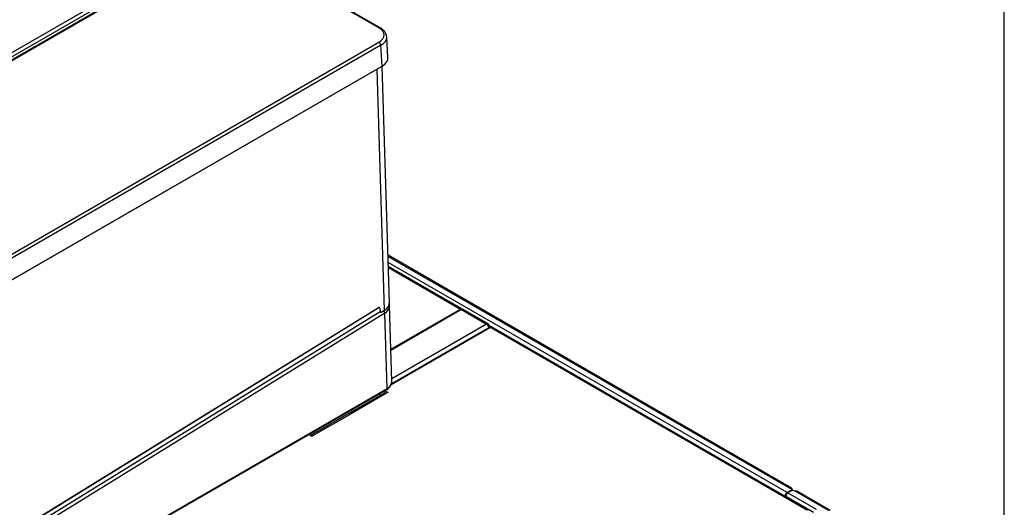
# Model space of a CAD drawing. Header units: millimetres. Extents: x 0 to 287, y 0 to 200.
# Tile 56 of 57: x 250 to 287, y 141 to 159. Entities that reach past the tile are written whole.
import ezdxf

# ---------------------------------------------------------------- set-up
doc = ezdxf.new("R2010")
doc.units = ezdxf.units.MM
for name, color, linetype in [('130.190_BW4C_CTM', 7, 'Continuous'), ('Défaut', 7, 'Continuous'), ('Marges', 7, 'Continuous')]:
    doc.layers.add(name, color=color, linetype=linetype)

# ---------------------------------------------------------------- blocks, each defined once
blk = doc.blocks.new('SE3')
at = {"layer": '130.190_BW4C_CTM', "color": 7, "linetype": 'Continuous'}
for p, q in [((228.819, 145.921), (257.161, 162.288)), ((257.231, 162.168), (228.89, 145.801)), ((257.386, 162.146), (229.044, 145.782)), ((257.436, 162.141), (229.094, 145.777)), ((263.679, 159.062), (258.347, 162.141)), ((263.729, 159.067), (258.397, 162.146)), ((263.968, 158.736), (263.956, 158.792)), ((264.015, 157.959), (263.968, 158.736)), ((235.338, 142.173), (263.679, 158.536)), ((263.75, 158.416), (235.408, 142.053)), ((263.797, 157.639), (263.75, 158.416)), ((235.408, 141.249), (263.797, 157.639)), ((263.762, 157.617), (235.408, 141.247)), ((263.89, 148.532), (263.613, 157.531)), ((264.071, 148.804), (263.799, 157.64)), ((279.064, 141.895), (264.016, 150.583)), ((264.018, 150.542), (279.004, 141.889)), ((278.897, 141.729), (264.025, 150.316)), ((266.775, 148.583), (264.029, 150.168)), ((264.03, 150.128), (266.716, 148.577)), ((263.893, 148.428), (233.911, 129.909)), ((235.471, 131.038), (263.724, 148.489)), ((263.396, 148.459), (235.502, 131.23)), ((235.529, 131.248), (263.651, 148.618)), ((235.535, 131.262), (263.656, 148.632)), ((263.711, 148.621), (263.652, 148.62)), ((263.714, 148.606), (263.724, 148.483)), ((263.765, 148.455), (263.89, 148.532)), ((263.98, 145.613), (263.893, 148.428)), ((264.161, 145.875), (264.074, 148.7)), ((264.124, 147.081), (266.716, 148.577)), ((266.758, 148.553), (264.126, 147.033)), ((266.758, 148.553), (266.716, 148.577)), ((266.737, 148.541), (266.716, 148.577)), ((266.758, 148.553), (267.693, 148.013)), ((267.752, 148.019), (266.817, 148.559)), ((267.693, 148.013), (264.158, 145.972)), ((267.777, 147.965), (267.693, 148.013)), ((267.837, 147.884), (264.131, 145.744)), ((267.787, 147.889), (264.141, 145.784)), ((267.776, 147.973), (278.82, 141.597)), ((279.655, 141.061), (267.837, 147.884)), ((279.717, 141.067), (267.899, 147.89)), ((233.89, 128.208), (263.959, 145.568)), ((233.911, 128.253), (263.98, 145.613)), ((263.895, 145.453), (261.126, 143.854)), ((263.964, 145.433), (262.619, 144.656)), ((263.902, 145.53), (264.017, 145.464)), ((263.946, 145.423), (263.902, 145.449)), ((264.001, 145.461), (263.959, 145.436)), ((263.959, 145.436), (263.964, 145.433)), ((264.006, 145.457), (264.001, 145.461)), ((264.017, 145.464), (264.006, 145.457)), ((263.728, 145.357), (263.661, 145.396)), ((262.576, 144.632), (261.231, 143.855)), ((262.613, 144.659), (262.571, 144.635)), ((262.571, 144.635), (262.576, 144.632)), ((262.619, 144.656), (262.613, 144.659)), ((261.178, 143.824), (261.059, 143.893)), ((261.189, 143.831), (261.178, 143.824)), ((261.226, 143.858), (261.183, 143.834)), ((261.183, 143.834), (261.189, 143.831)), ((261.231, 143.855), (261.226, 143.858)), ((278.897, 141.729), (279.089, 141.84)), ((279.117, 141.824), (278.925, 141.713)), ((279.089, 141.84), (279.004, 141.889)), ((279.018, 141.8), (279.018, 141.767)), ((279.089, 141.808), (279.089, 141.84)), ((279.117, 141.824), (279.202, 141.775)), ((280.439, 141.061), (279.202, 141.775)), ((280.507, 141.062), (279.262, 141.781)), ((279.878, 140.987), (278.849, 141.581)), ((278.925, 141.713), (279.978, 141.105)), ((279.018, 141.483), (279.018, 141.47)), ((279.089, 141.442), (279.089, 141.429)), ((279.124, 141.409), (279.124, 141.422)), ((279.126, 141.421), (279.126, 141.408)), ((279.278, 141.32), (279.278, 141.333))]:
    blk.add_line(p, q, dxfattribs=at)
for centre, radius, start, end in [((263.722, 148.678), 0.35, 3.6195, 18.2686), ((263.2, 148.805), 0.397, 299.4619, 309.9362), ((263.811, 145.883), 0.348, 295.1086, 353.7099)]:
    blk.add_arc(centre, radius, start, end, dxfattribs=at)
for centre, major_axis, ratio, start_param, end_param in [((263.679, 158.98), (-0.05, -0.0866), 0.57735, 3.141031, 3.926991), ((263.223, 158.799), (-0.646, 0), 0.576647, 2.356803, 3.926382), ((263.223, 158.717), (-0.746, -0.006), 0.576811, 2.352135, 3.171788), ((263.223, 158.717), (-0.746, -0.006), 0.576811, 3.171788, 3.285466), ((263.679, 158.454), (0.05, -0.0866), 0.57735, 0.820305, 2.356194), ((263.269, 157.942), (-0.746, -0.003), 0.576735, 2.35447, 3.174123), ((263.762, 157.658), (-0.025, 0.0433), 0.57735, 2.356194, 3.961897), ((263.269, 157.901), (-0.696, 0), 0.576647, -3.926382, -3.85491), ((263.451, 148.785), (-0.62, -0.019), 0.597148, 2.338121, 3.141593), ((263.393, 148.539), (-0.0526, 0.0851), 0.556849, -3.968471, -3.943845), ((263.635, 148.644), (-0.0158, 0.0255), 0.556849, 3.141593, 3.910136), ((263.658, 148.567), (-0.04, -0.0693), 0.57735, 2.443461, 3.961897), ((263.773, 148.516), (0.035, 0.0606), 0.57735, 2.443461, 3.757741), ((263.822, 148.469), (0.0526, -0.0851), 0.556849, 0.768544, 1.756555), ((263.455, 148.681), (-0.62, -0.019), 0.597148, 2.338121, 3.142787), ((266.716, 148.481), (-0.059, -0.102), 0.57735, 2.773812, 3.926991), ((266.758, 148.456), (-0.059, -0.102), 0.57735, 3.141593, 3.926991), ((267.693, 147.917), (-0.059, -0.102), 0.57735, 2.356194, 3.926991), ((267.693, 147.917), (0.059, -0.102), 0.57735, 0.925594, 2.356194), ((267.837, 147.802), (0.05, -0.0867), 0.57735, 2.356194, 3.141593), ((267.837, 147.782), (-0.062, -0.108), 0.57735, 3.141593, 3.926991), ((263.541, 145.867), (-0.62, -0.003), 0.580588, 2.352933, 3.091612), ((263.541, 145.867), (-0.62, -0.003), 0.580588, 3.091612, 3.156404), ((263.972, 145.489), (0.1, 0), 0.57735, 2.356194, 3.926991), ((263.972, 145.571), (0.1, 0), 0.57735, 3.873225, 3.926991), ((263.909, 145.654), (-0.05, 0.0866), 0.57735, 3.141593, 3.926991), ((279.004, 141.791), (-0.06, -0.104), 0.57735, 2.356194, 3.926991), ((279.004, 141.791), (-0.12, 0), 0.57735, 3.587154, 3.926991), ((279.202, 141.677), (-0.06, -0.104), 0.57735, 3.141593, 3.926991), ((278.897, 141.641), (-0.054, -0.0935), 0.57735, 3.926991, 5.497787), ((278.925, 141.625), (-0.054, -0.0935), 0.57735, 3.926991, 5.497787)]:
    blk.add_ellipse(centre, major_axis=major_axis, ratio=ratio, start_param=start_param, end_param=end_param, dxfattribs=at)
blk.add_open_spline([(263.956, 158.792), (263.953, 158.805), (263.946, 158.847), (263.903, 158.92), (263.829, 159.002), (263.766, 159.043), (263.729, 159.067)], degree=3, knots=[0, 0, 0, 0, 0.120197, 0.41657, 0.710303, 1, 1, 1, 1], dxfattribs=at)

msp = doc.modelspace()

# ---------------------------------------------------------------- linework, layer by layer
at = {"layer": 'Marges', "color": 7, "linetype": 'Continuous'}
msp.add_line((287, 10), (287, 200), dxfattribs=at)

# ---------------------------------------------------------------- block references
at = {"layer": 'Défaut'}
msp.add_blockref('SE3', (0, 0), dxfattribs=at)

doc.saveas('drawing.dxf')
